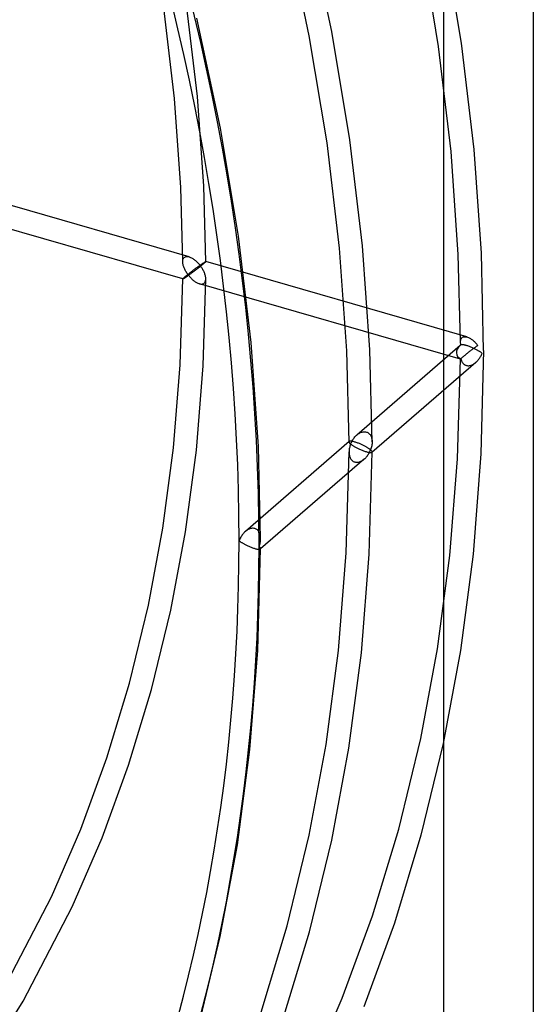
# Model space of a CAD drawing. Header units: millimetres. Extents: x -209 to 201, y -266 to 259.
# Tile 15 of 18: x 157 to 201, y -91 to -6. Entities that reach past the tile are written whole.
import ezdxf

# ---------------------------------------------------------------- set-up
doc = ezdxf.new("R2010")
doc.units = ezdxf.units.MM
doc.layers.add('HIDDEN', color=7, linetype='Continuous')
doc.layers.add('THICK', color=7, linetype='Continuous')

msp = doc.modelspace()

# ---------------------------------------------------------------- linework, layer by layer
at = {"layer": 'HIDDEN'}
for p, q in [((183.893, -6.614), (181.856, 2.906)), ((181.928, -6.987), (179.91, 2.443)), ((195.119, -7.621), (193.559, 1.757)), ((193.139, -7.904), (191.594, 1.384)), ((170.245, -12.43), (169.312, -4.563)), ((172.236, -12.241), (171.292, -4.281)), ((174.226, -14.985), (172.189, -5.466)), ((185.452, -15.993), (183.893, -6.614)), ((183.472, -16.275), (181.928, -6.987)), ((196.211, -16.83), (195.119, -7.621)), ((194.22, -17.019), (193.139, -7.904)), ((170.789, -20.123), (170.245, -12.43)), ((172.787, -20.03), (172.236, -12.241)), ((175.786, -24.364), (174.226, -14.985)), ((186.544, -25.202), (185.452, -15.993)), ((184.553, -25.39), (183.472, -16.275)), ((194.85, -25.934), (194.22, -17.019)), ((196.848, -25.84), (196.211, -16.83)), ((171.512, -26.147), (148.866, -19.61)), ((170.956, -26.568), (170.789, -20.123)), ((172.956, -26.566), (172.787, -20.03)), ((170.958, -28.069), (148.311, -21.531)), ((176.878, -33.573), (175.786, -24.364)), ((185.184, -34.306), (184.553, -25.39)), ((187.181, -34.213), (186.544, -25.202)), ((170.957, -26.507), (170.965, -26.444)), ((170.965, -26.444), (170.978, -26.386)), ((170.978, -26.386), (170.997, -26.331)), ((170.997, -26.331), (171.021, -26.281)), ((171.021, -26.281), (171.052, -26.237)), ((171.052, -26.237), (171.089, -26.2)), ((171.089, -26.2), (171.136, -26.166)), ((171.136, -26.166), (171.19, -26.141)), ((171.19, -26.141), (171.248, -26.126)), ((171.248, -26.126), (171.311, -26.119)), ((171.311, -26.119), (171.376, -26.121)), ((171.376, -26.121), (171.444, -26.131)), ((171.444, -26.131), (171.513, -26.148)), ((171.513, -26.148), (171.577, -26.168)), ((171.577, -26.168), (171.64, -26.194)), ((171.64, -26.194), (171.704, -26.224)), ((171.704, -26.224), (171.767, -26.258)), ((171.767, -26.258), (171.83, -26.296)), ((171.83, -26.296), (171.893, -26.337)), ((171.893, -26.337), (171.954, -26.382)), ((171.954, -26.382), (172.015, -26.429)), ((172.015, -26.429), (172.075, -26.478)), ((195.043, -33.522), (194.85, -25.934)), ((197.045, -34.27), (196.848, -25.84)), ((170.956, -26.571), (170.957, -26.507)), ((170.958, -26.633), (170.956, -26.571)), ((170.965, -26.697), (170.958, -26.633)), ((170.975, -26.762), (170.965, -26.697)), ((170.989, -26.827), (170.975, -26.762)), ((171.006, -26.893), (170.989, -26.827)), ((171.026, -26.96), (171.006, -26.893)), ((171.048, -27.026), (171.026, -26.96)), ((171.074, -27.092), (171.048, -27.026)), ((171.101, -27.158), (171.074, -27.092)), ((171.132, -27.225), (171.101, -27.158)), ((171.165, -27.292), (171.132, -27.225)), ((171.2, -27.358), (171.165, -27.292)), ((171.865, -27.319), (171.805, -27.364)), ((171.924, -27.274), (171.865, -27.319)), ((171.982, -27.231), (171.924, -27.274)), ((172.039, -27.188), (171.982, -27.231)), ((172.08, -27.29), (172.024, -27.333)), ((172.096, -27.146), (172.039, -27.188)), ((172.075, -26.478), (172.133, -26.53)), ((172.138, -27.246), (172.08, -27.29)), ((172.151, -27.105), (172.096, -27.146)), ((172.133, -26.53), (172.191, -26.585)), ((172.195, -27.202), (172.138, -27.246)), ((172.205, -27.066), (172.151, -27.105)), ((172.191, -26.585), (172.247, -26.641)), ((172.253, -27.157), (172.195, -27.202)), ((172.258, -27.027), (172.205, -27.066)), ((172.247, -26.641), (172.302, -26.699)), ((172.311, -27.112), (172.253, -27.157)), ((172.31, -26.989), (172.258, -27.027)), ((172.302, -26.699), (172.355, -26.759)), ((172.36, -26.953), (172.31, -26.989)), ((172.369, -27.067), (172.311, -27.112)), ((172.355, -26.759), (172.407, -26.821)), ((172.41, -26.918), (172.36, -26.953)), ((172.426, -27.022), (172.369, -27.067)), ((172.407, -26.821), (172.457, -26.884)), ((172.457, -26.884), (172.41, -26.918)), ((172.483, -26.978), (172.426, -27.022)), ((172.457, -26.884), (172.503, -26.851)), ((172.503, -26.944), (172.457, -26.884)), ((172.538, -26.933), (172.483, -26.978)), ((172.503, -26.851), (172.547, -26.82)), ((172.547, -27.006), (172.503, -26.944)), ((172.592, -26.89), (172.538, -26.933)), ((172.547, -26.82), (172.59, -26.79)), ((172.59, -27.068), (172.547, -27.006)), ((172.59, -26.79), (172.631, -26.762)), ((172.631, -27.132), (172.59, -27.068)), ((172.644, -26.848), (172.592, -26.89)), ((172.631, -26.762), (172.67, -26.735)), ((172.67, -27.197), (172.631, -27.132)), ((172.693, -26.808), (172.644, -26.848)), ((172.67, -26.735), (172.708, -26.709)), ((172.707, -27.262), (172.67, -27.197)), ((172.74, -26.769), (172.693, -26.808)), ((172.743, -27.328), (172.707, -27.262)), ((172.708, -26.709), (172.743, -26.685)), ((172.782, -26.733), (172.74, -26.769)), ((172.743, -26.685), (172.777, -26.663)), ((172.777, -26.663), (172.808, -26.643)), ((172.821, -26.7), (172.782, -26.733)), ((172.808, -26.643), (172.836, -26.625)), ((172.858, -26.668), (172.821, -26.7)), ((172.836, -26.625), (172.862, -26.609)), ((172.889, -26.64), (172.858, -26.668)), ((172.862, -26.609), (172.886, -26.595)), ((172.886, -26.595), (172.906, -26.583)), ((172.914, -26.616), (172.889, -26.64)), ((172.906, -26.583), (172.923, -26.574)), ((172.932, -26.597), (172.914, -26.616)), ((172.923, -26.574), (172.937, -26.567)), ((172.946, -26.582), (172.932, -26.597)), ((172.937, -26.567), (172.947, -26.564)), ((172.953, -26.572), (172.946, -26.582)), ((172.947, -26.564), (172.954, -26.563)), ((172.956, -26.566), (172.953, -26.572)), ((172.954, -26.563), (172.954, -26.564)), ((195.6, -33.101), (172.954, -26.563)), ((172.954, -26.564), (172.955, -26.564)), ((172.955, -26.564), (172.955, -26.564)), ((172.955, -26.564), (172.955, -26.565)), ((172.955, -26.565), (172.955, -26.565)), ((172.955, -26.565), (172.956, -26.566)), ((170.732, -35.509), (170.955, -28.066)), ((170.958, -28.06), (170.955, -28.066)), ((170.955, -28.066), (170.956, -28.067)), ((170.956, -28.067), (170.956, -28.067)), ((170.956, -28.067), (170.956, -28.068)), ((170.956, -28.068), (170.957, -28.068)), ((170.957, -28.068), (170.957, -28.069)), ((170.957, -28.069), (170.958, -28.069)), ((170.965, -28.049), (170.958, -28.06)), ((170.958, -28.069), (170.964, -28.069)), ((170.964, -28.069), (170.974, -28.065)), ((170.978, -28.034), (170.965, -28.049)), ((170.974, -28.065), (170.988, -28.059)), ((170.997, -28.015), (170.978, -28.034)), ((170.988, -28.059), (171.004, -28.051)), ((171.022, -27.992), (170.997, -28.015)), ((171.004, -28.051), (171.024, -28.04)), ((171.053, -27.964), (171.022, -27.992)), ((171.024, -28.04), (171.047, -28.026)), ((171.047, -28.026), (171.072, -28.011)), ((171.089, -27.932), (171.053, -27.964)), ((171.072, -28.011), (171.1, -27.993)), ((171.129, -27.897), (171.089, -27.932)), ((171.1, -27.993), (171.131, -27.974)), ((171.174, -27.86), (171.129, -27.897)), ((171.131, -27.974), (171.163, -27.952)), ((171.163, -27.952), (171.199, -27.929)), ((171.223, -27.819), (171.174, -27.86)), ((171.199, -27.929), (171.237, -27.903)), ((171.238, -27.425), (171.2, -27.358)), ((171.275, -27.777), (171.223, -27.819)), ((171.237, -27.903), (171.277, -27.876)), ((171.277, -27.491), (171.238, -27.425)), ((171.329, -27.733), (171.275, -27.777)), ((171.319, -27.557), (171.277, -27.491)), ((171.277, -27.876), (171.319, -27.847)), ((171.364, -27.622), (171.319, -27.557)), ((171.319, -27.847), (171.363, -27.816)), ((171.386, -27.688), (171.329, -27.733)), ((171.363, -27.816), (171.409, -27.784)), ((171.41, -27.686), (171.364, -27.622)), ((171.444, -27.642), (171.386, -27.688)), ((171.409, -27.784), (171.457, -27.75)), ((171.457, -27.75), (171.41, -27.686)), ((171.504, -27.595), (171.444, -27.642)), ((171.503, -27.717), (171.457, -27.75)), ((171.457, -27.75), (171.505, -27.809)), ((171.55, -27.683), (171.503, -27.717)), ((171.564, -27.548), (171.504, -27.595)), ((171.505, -27.809), (171.553, -27.867)), ((171.599, -27.648), (171.55, -27.683)), ((171.553, -27.867), (171.603, -27.923)), ((171.624, -27.502), (171.564, -27.548)), ((171.648, -27.612), (171.599, -27.648)), ((171.603, -27.923), (171.654, -27.978)), ((171.685, -27.455), (171.624, -27.502)), ((171.699, -27.575), (171.648, -27.612)), ((171.654, -27.978), (171.707, -28.032)), ((171.745, -27.409), (171.685, -27.455)), ((171.751, -27.537), (171.699, -27.575)), ((171.707, -28.032), (171.76, -28.084)), ((171.805, -27.364), (171.745, -27.409)), ((171.804, -27.498), (171.751, -27.537)), ((171.76, -28.084), (171.815, -28.133)), ((171.858, -27.458), (171.804, -27.498)), ((171.815, -28.133), (171.871, -28.181)), ((171.912, -27.417), (171.858, -27.458)), ((171.968, -27.375), (171.912, -27.417)), ((172.024, -27.333), (171.968, -27.375)), ((172.73, -35.615), (172.956, -28.068)), ((172.776, -27.395), (172.743, -27.328)), ((172.807, -27.463), (172.776, -27.395)), ((172.836, -27.53), (172.807, -27.463)), ((172.862, -27.598), (172.836, -27.53)), ((172.885, -27.666), (172.862, -27.598)), ((172.905, -27.735), (172.885, -27.666)), ((172.923, -27.802), (172.905, -27.735)), ((172.937, -27.87), (172.923, -27.802)), ((172.947, -27.936), (172.937, -27.87)), ((172.945, -28.191), (172.953, -28.129)), ((172.953, -28.001), (172.947, -27.936)), ((172.956, -28.065), (172.953, -28.001)), ((172.953, -28.129), (172.956, -28.065)), ((171.871, -28.181), (171.927, -28.227)), ((171.927, -28.227), (171.984, -28.27)), ((171.984, -28.27), (172.042, -28.31)), ((172.042, -28.31), (172.101, -28.348)), ((172.101, -28.348), (172.16, -28.383)), ((172.16, -28.383), (172.22, -28.414)), ((172.22, -28.414), (172.279, -28.442)), ((172.279, -28.442), (172.339, -28.465)), ((172.339, -28.465), (172.398, -28.485)), ((172.398, -28.485), (172.459, -28.5)), ((195.046, -35.022), (172.399, -28.485)), ((172.459, -28.5), (172.518, -28.509)), ((172.518, -28.509), (172.576, -28.513)), ((172.576, -28.513), (172.631, -28.51)), ((172.631, -28.51), (172.684, -28.501)), ((172.684, -28.501), (172.734, -28.485)), ((172.734, -28.485), (172.78, -28.462)), ((172.78, -28.462), (172.821, -28.432)), ((172.821, -28.432), (172.857, -28.395)), ((172.857, -28.395), (172.888, -28.351)), ((172.888, -28.351), (172.913, -28.302)), ((172.913, -28.302), (172.932, -28.249)), ((172.932, -28.249), (172.945, -28.191)), ((195.069, -33.327), (195.081, -33.293)), ((195.081, -33.293), (195.096, -33.26)), ((195.096, -33.26), (195.113, -33.23)), ((195.113, -33.23), (195.132, -33.202)), ((195.132, -33.202), (195.153, -33.176)), ((195.153, -33.176), (195.177, -33.153)), ((195.177, -33.153), (195.224, -33.12)), ((195.224, -33.12), (195.278, -33.095)), ((195.278, -33.095), (195.336, -33.079)), ((195.336, -33.079), (195.398, -33.073)), ((195.398, -33.073), (195.464, -33.075)), ((195.464, -33.075), (195.532, -33.084)), ((195.532, -33.084), (195.601, -33.101)), ((195.601, -33.101), (195.66, -33.12)), ((195.66, -33.12), (195.72, -33.144)), ((195.72, -33.144), (195.78, -33.172)), ((195.78, -33.172), (195.84, -33.203)), ((195.84, -33.203), (195.899, -33.238)), ((195.899, -33.238), (195.958, -33.276)), ((195.958, -33.276), (196.016, -33.316)), ((177.515, -42.584), (176.878, -33.573)), ((195.012, -33.841), (186.052, -41.601)), ((195.043, -33.522), (195.044, -33.48)), ((195.045, -33.563), (195.043, -33.522)), ((195.044, -33.48), (195.047, -33.44)), ((195.048, -33.606), (195.045, -33.563)), ((195.047, -33.44), (195.052, -33.401)), ((195.052, -33.65), (195.048, -33.606)), ((195.052, -33.401), (195.06, -33.363)), ((195.059, -33.695), (195.052, -33.65)), ((195.068, -33.741), (195.059, -33.695)), ((195.06, -33.363), (195.069, -33.327)), ((195.078, -33.788), (195.068, -33.741)), ((195.089, -33.783), (195.078, -33.788)), ((195.102, -33.779), (195.089, -33.783)), ((195.116, -33.776), (195.102, -33.779)), ((195.132, -33.773), (195.116, -33.776)), ((195.149, -33.771), (195.132, -33.773)), ((195.169, -33.771), (195.149, -33.771)), ((195.19, -33.771), (195.169, -33.771)), ((195.213, -33.772), (195.19, -33.771)), ((195.239, -33.773), (195.213, -33.772)), ((195.266, -33.776), (195.239, -33.773)), ((195.294, -33.78), (195.266, -33.776)), ((195.325, -33.785), (195.294, -33.78)), ((195.358, -33.791), (195.325, -33.785)), ((195.392, -33.798), (195.358, -33.791)), ((195.428, -33.806), (195.392, -33.798)), ((195.466, -33.816), (195.428, -33.806)), ((195.505, -33.826), (195.466, -33.816)), ((195.545, -33.837), (195.505, -33.826)), ((195.609, -33.856), (195.545, -33.837)), ((195.675, -33.877), (195.609, -33.856)), ((195.743, -33.9), (195.675, -33.877)), ((195.811, -33.925), (195.743, -33.9)), ((195.879, -33.951), (195.811, -33.925)), ((195.947, -33.978), (195.879, -33.951)), ((196.013, -34.006), (195.947, -33.978)), ((196.079, -34.034), (196.013, -34.006)), ((196.016, -33.316), (196.073, -33.359)), ((196.073, -33.359), (196.13, -33.405)), ((196.143, -34.063), (196.079, -34.034)), ((196.143, -34.13), (196.088, -34.17)), ((196.13, -33.405), (196.186, -33.452)), ((196.205, -34.092), (196.143, -34.063)), ((196.197, -34.089), (196.143, -34.13)), ((196.186, -33.452), (196.241, -33.502)), ((196.25, -34.05), (196.197, -34.089)), ((196.266, -34.121), (196.205, -34.092)), ((196.241, -33.502), (196.295, -33.554)), ((196.302, -34.012), (196.25, -34.05)), ((196.324, -34.15), (196.266, -34.121)), ((196.295, -33.554), (196.348, -33.608)), ((196.353, -33.975), (196.302, -34.012)), ((196.38, -34.179), (196.324, -34.15)), ((196.348, -33.608), (196.399, -33.663)), ((196.403, -33.939), (196.353, -33.975)), ((196.399, -33.663), (196.449, -33.72)), ((196.452, -33.904), (196.403, -33.939)), ((196.449, -33.72), (196.498, -33.778)), ((196.499, -33.87), (196.452, -33.904)), ((196.498, -33.778), (196.545, -33.837)), ((196.545, -33.837), (196.499, -33.87)), ((185.378, -42.209), (185.184, -34.306)), ((187.378, -42.206), (187.181, -34.213)), ((195.053, -35.003), (195.047, -35.01)), ((195.06, -34.995), (195.053, -35.003)), ((195.07, -34.984), (195.06, -34.995)), ((195.082, -34.972), (195.07, -34.984)), ((195.096, -34.958), (195.082, -34.972)), ((195.113, -34.942), (195.096, -34.958)), ((195.132, -34.925), (195.113, -34.942)), ((195.153, -34.906), (195.132, -34.925)), ((195.177, -34.885), (195.153, -34.906)), ((195.215, -34.852), (195.177, -34.885)), ((195.258, -34.816), (195.215, -34.852)), ((195.304, -34.778), (195.258, -34.816)), ((195.354, -34.738), (195.304, -34.778)), ((195.406, -34.696), (195.354, -34.738)), ((195.46, -34.653), (195.406, -34.696)), ((195.515, -34.609), (195.46, -34.653)), ((195.572, -34.564), (195.515, -34.609)), ((195.63, -34.519), (195.572, -34.564)), ((195.687, -34.474), (195.63, -34.519)), ((195.746, -34.429), (195.687, -34.474)), ((195.804, -34.385), (195.746, -34.429)), ((195.862, -34.341), (195.804, -34.385)), ((195.919, -34.297), (195.862, -34.341)), ((195.976, -34.254), (195.919, -34.297)), ((196.032, -34.212), (195.976, -34.254)), ((196.088, -34.17), (196.032, -34.212)), ((196.434, -34.208), (196.38, -34.179)), ((196.486, -34.236), (196.434, -34.208)), ((196.536, -34.264), (196.486, -34.236)), ((196.584, -34.292), (196.536, -34.264)), ((196.629, -34.319), (196.584, -34.292)), ((196.626, -35.036), (196.669, -34.976)), ((196.672, -34.346), (196.629, -34.319)), ((196.669, -34.976), (196.711, -34.914)), ((196.713, -34.373), (196.672, -34.346)), ((196.711, -34.914), (196.75, -34.851)), ((196.752, -34.399), (196.713, -34.373)), ((196.75, -34.851), (196.787, -34.787)), ((196.788, -34.424), (196.752, -34.399)), ((196.787, -34.787), (196.821, -34.722)), ((196.822, -34.449), (196.788, -34.424)), ((197.045, -34.27), (196.815, -43.243)), ((196.821, -34.722), (196.854, -34.655)), ((196.854, -34.473), (196.822, -34.449)), ((196.884, -34.497), (196.854, -34.473)), ((196.854, -34.655), (196.884, -34.588)), ((196.911, -34.52), (196.884, -34.497)), ((196.884, -34.588), (196.911, -34.52)), ((170.149, -42.714), (170.732, -35.509)), ((172.138, -42.924), (172.73, -35.615)), ((196.373, -35.309), (187.36, -43.114)), ((194.789, -43.678), (195.043, -35.019)), ((195.044, -35.016), (195.043, -35.019)), ((195.043, -35.019), (195.043, -35.02)), ((195.043, -35.02), (195.044, -35.021)), ((195.047, -35.01), (195.044, -35.016)), ((195.044, -35.021), (195.044, -35.021)), ((195.044, -35.021), (195.044, -35.022)), ((195.044, -35.022), (195.045, -35.022)), ((195.045, -35.022), (195.046, -35.022)), ((195.046, -35.022), (195.048, -35.023)), ((195.048, -35.023), (195.052, -35.022)), ((195.052, -35.022), (195.057, -35.021)), ((195.057, -35.021), (195.063, -35.018)), ((195.063, -35.018), (195.07, -35.015)), ((195.07, -35.015), (195.078, -35.011)), ((195.078, -35.011), (195.089, -35.054)), ((195.089, -35.054), (195.102, -35.096)), ((195.102, -35.096), (195.116, -35.136)), ((195.116, -35.136), (195.132, -35.177)), ((195.132, -35.177), (195.149, -35.216)), ((195.149, -35.216), (195.169, -35.254)), ((195.169, -35.254), (195.19, -35.29)), ((195.19, -35.29), (195.213, -35.326)), ((195.213, -35.326), (195.239, -35.359)), ((195.239, -35.359), (195.266, -35.391)), ((195.266, -35.391), (195.294, -35.422)), ((195.294, -35.422), (195.325, -35.45)), ((195.325, -35.45), (195.358, -35.476)), ((195.358, -35.476), (195.392, -35.5)), ((195.392, -35.5), (195.428, -35.521)), ((195.428, -35.521), (195.466, -35.54)), ((195.466, -35.54), (195.505, -35.556)), ((195.505, -35.556), (195.545, -35.569)), ((195.545, -35.569), (195.614, -35.585)), ((195.614, -35.585), (195.685, -35.592)), ((195.685, -35.592), (195.757, -35.592)), ((195.757, -35.592), (195.831, -35.584)), ((195.831, -35.584), (195.904, -35.568)), ((195.904, -35.568), (195.976, -35.547)), ((195.976, -35.547), (196.047, -35.519)), ((196.047, -35.519), (196.117, -35.486)), ((196.117, -35.486), (196.184, -35.448)), ((196.184, -35.448), (196.25, -35.405)), ((196.25, -35.405), (196.313, -35.358)), ((196.313, -35.358), (196.373, -35.308)), ((196.373, -35.308), (196.428, -35.259)), ((196.428, -35.259), (196.481, -35.206)), ((196.481, -35.206), (196.532, -35.152)), ((196.532, -35.152), (196.58, -35.095)), ((196.58, -35.095), (196.626, -35.036)), ((185.78, -41.899), (185.829, -41.835)), ((185.829, -41.835), (185.881, -41.773)), ((185.881, -41.773), (185.935, -41.713)), ((185.935, -41.713), (185.992, -41.656)), ((185.992, -41.656), (186.051, -41.602)), ((186.051, -41.602), (186.112, -41.552)), ((186.112, -41.552), (186.175, -41.506)), ((186.175, -41.506), (186.24, -41.463)), ((186.24, -41.463), (186.308, -41.425)), ((186.308, -41.425), (186.377, -41.392)), ((186.377, -41.392), (186.448, -41.364)), ((186.448, -41.364), (186.52, -41.342)), ((186.52, -41.342), (186.593, -41.327)), ((186.593, -41.327), (186.666, -41.319)), ((186.666, -41.319), (186.738, -41.319)), ((186.738, -41.319), (186.81, -41.327)), ((186.81, -41.327), (186.879, -41.342)), ((186.879, -41.342), (186.941, -41.364)), ((186.941, -41.364), (187, -41.393)), ((187, -41.393), (187.055, -41.428)), ((187.055, -41.428), (187.105, -41.468)), ((187.105, -41.468), (187.152, -41.514)), ((187.152, -41.514), (187.193, -41.564)), ((187.193, -41.564), (187.23, -41.619)), ((187.23, -41.619), (187.263, -41.676)), ((187.263, -41.676), (187.291, -41.736)), ((187.291, -41.736), (187.315, -41.799)), ((187.315, -41.799), (187.335, -41.863)), ((185.396, -42.169), (176.386, -49.973)), ((177.712, -50.577), (177.515, -42.584)), ((185.379, -42.202), (185.378, -42.21)), ((185.378, -42.21), (185.381, -42.228)), ((185.38, -42.195), (185.379, -42.202)), ((185.382, -42.188), (185.38, -42.195)), ((185.381, -42.228), (185.388, -42.247)), ((185.386, -42.181), (185.382, -42.188)), ((185.39, -42.175), (185.386, -42.181)), ((185.388, -42.247), (185.399, -42.268)), ((185.396, -42.169), (185.39, -42.175)), ((185.41, -42.16), (185.396, -42.169)), ((185.399, -42.268), (185.414, -42.29)), ((185.428, -42.152), (185.41, -42.16)), ((185.414, -42.29), (185.433, -42.314)), ((185.434, -42.642), (185.414, -42.726)), ((185.451, -42.147), (185.428, -42.152)), ((185.433, -42.314), (185.456, -42.339)), ((185.456, -42.557), (185.434, -42.642)), ((185.478, -42.143), (185.451, -42.147)), ((185.456, -42.339), (185.483, -42.364)), ((185.483, -42.474), (185.456, -42.557)), ((185.511, -42.142), (185.478, -42.143)), ((185.483, -42.364), (185.513, -42.391)), ((185.513, -42.391), (185.483, -42.474)), ((185.548, -42.143), (185.511, -42.142)), ((185.513, -42.391), (185.543, -42.318)), ((185.541, -42.415), (185.513, -42.391)), ((185.572, -42.439), (185.541, -42.415)), ((185.543, -42.318), (185.575, -42.245)), ((185.591, -42.147), (185.548, -42.143)), ((185.605, -42.465), (185.572, -42.439)), ((185.575, -42.245), (185.611, -42.173)), ((185.639, -42.153), (185.591, -42.147)), ((185.641, -42.49), (185.605, -42.465)), ((185.611, -42.173), (185.649, -42.102)), ((185.692, -42.163), (185.639, -42.153)), ((185.679, -42.517), (185.641, -42.49)), ((185.649, -42.102), (185.69, -42.033)), ((185.72, -42.544), (185.679, -42.517)), ((185.69, -42.033), (185.734, -41.965)), ((185.75, -42.175), (185.692, -42.163)), ((185.763, -42.571), (185.72, -42.544)), ((185.734, -41.965), (185.78, -41.899)), ((185.813, -42.19), (185.75, -42.175)), ((185.809, -42.599), (185.763, -42.571)), ((185.857, -42.628), (185.809, -42.599)), ((185.879, -42.208), (185.813, -42.19)), ((185.907, -42.657), (185.857, -42.628)), ((185.941, -42.227), (185.879, -42.208)), ((185.96, -42.686), (185.907, -42.657)), ((186.006, -42.248), (185.941, -42.227)), ((186.015, -42.716), (185.96, -42.686)), ((186.071, -42.27), (186.006, -42.248)), ((186.137, -42.294), (186.071, -42.27)), ((186.203, -42.319), (186.137, -42.294)), ((186.269, -42.345), (186.203, -42.319)), ((186.334, -42.371), (186.269, -42.345)), ((186.397, -42.399), (186.334, -42.371)), ((186.46, -42.426), (186.397, -42.399)), ((186.52, -42.454), (186.46, -42.426)), ((186.579, -42.482), (186.52, -42.454)), ((186.637, -42.511), (186.579, -42.482)), ((186.692, -42.539), (186.637, -42.511)), ((186.745, -42.566), (186.692, -42.539)), ((186.797, -42.594), (186.745, -42.566)), ((186.847, -42.622), (186.797, -42.594)), ((186.896, -42.65), (186.847, -42.622)), ((186.943, -42.678), (186.896, -42.65)), ((186.988, -42.706), (186.943, -42.678)), ((187.326, -42.633), (187.302, -42.72)), ((187.344, -42.546), (187.326, -42.633)), ((187.335, -41.863), (187.351, -41.93)), ((187.359, -42.46), (187.344, -42.546)), ((187.351, -41.93), (187.363, -41.997)), ((187.37, -42.375), (187.359, -42.46)), ((187.363, -41.997), (187.371, -42.066)), ((187.376, -42.291), (187.37, -42.375)), ((187.371, -42.066), (187.376, -42.136)), ((187.376, -42.136), (187.378, -42.208)), ((187.378, -42.208), (187.376, -42.291)), ((169.225, -49.67), (170.149, -42.714)), ((171.2, -49.983), (172.138, -42.924)), ((185.135, -51.817), (185.378, -43.072)), ((185.381, -42.982), (185.378, -43.066)), ((185.378, -43.066), (185.38, -43.142)), ((185.38, -43.142), (185.385, -43.217)), ((185.388, -42.897), (185.381, -42.982)), ((185.385, -43.217), (185.394, -43.29)), ((185.399, -42.811), (185.388, -42.897)), ((185.394, -43.29), (185.408, -43.363)), ((185.414, -42.726), (185.399, -42.811)), ((185.408, -43.363), (185.425, -43.434)), ((185.425, -43.434), (185.448, -43.503)), ((185.448, -43.503), (185.475, -43.57)), ((186.072, -42.746), (186.015, -42.716)), ((186.132, -42.776), (186.072, -42.746)), ((186.194, -42.806), (186.132, -42.776)), ((186.257, -42.836), (186.194, -42.806)), ((186.323, -42.866), (186.257, -42.836)), ((186.391, -42.896), (186.323, -42.866)), ((186.46, -42.925), (186.391, -42.896)), ((186.53, -42.953), (186.46, -42.925)), ((186.601, -42.981), (186.53, -42.953)), ((186.672, -43.007), (186.601, -42.981)), ((186.742, -43.031), (186.672, -43.007)), ((186.812, -43.054), (186.742, -43.031)), ((186.879, -43.074), (186.812, -43.054)), ((186.818, -43.574), (186.87, -43.517)), ((186.87, -43.517), (186.921, -43.457)), ((186.94, -43.091), (186.879, -43.074)), ((186.921, -43.457), (186.97, -43.394)), ((186.998, -43.106), (186.94, -43.091)), ((186.97, -43.394), (187.016, -43.329)), ((187.031, -42.734), (186.988, -42.706)), ((187.052, -43.118), (186.998, -43.106)), ((187.016, -43.329), (187.061, -43.26)), ((187.073, -42.761), (187.031, -42.734)), ((187.102, -43.127), (187.052, -43.118)), ((187.061, -43.26), (187.103, -43.19)), ((187.112, -42.788), (187.073, -42.761)), ((187.148, -43.134), (187.102, -43.127)), ((187.103, -43.19), (187.143, -43.117)), ((187.149, -42.815), (187.112, -42.788)), ((187.132, -51.923), (187.378, -43.075)), ((187.143, -43.117), (187.18, -43.043)), ((187.189, -43.139), (187.148, -43.134)), ((187.184, -42.841), (187.149, -42.815)), ((187.18, -43.043), (187.214, -42.968)), ((187.216, -42.867), (187.184, -42.841)), ((187.226, -43.141), (187.189, -43.139)), ((187.214, -42.968), (187.245, -42.891)), ((187.245, -42.891), (187.216, -42.867)), ((187.259, -43.142), (187.226, -43.141)), ((187.275, -42.806), (187.245, -42.891)), ((187.245, -42.891), (187.275, -42.919)), ((187.287, -43.14), (187.259, -43.142)), ((187.302, -42.72), (187.275, -42.806)), ((187.275, -42.919), (187.302, -42.946)), ((187.311, -43.136), (187.287, -43.14)), ((187.302, -42.946), (187.325, -42.971)), ((187.331, -43.13), (187.311, -43.136)), ((187.325, -42.971), (187.344, -42.995)), ((187.348, -43.123), (187.331, -43.13)), ((187.344, -42.995), (187.359, -43.017)), ((187.36, -43.114), (187.348, -43.123)), ((187.359, -43.017), (187.37, -43.038)), ((187.366, -43.109), (187.36, -43.114)), ((187.37, -43.103), (187.366, -43.109)), ((187.37, -43.038), (187.376, -43.057)), ((187.374, -43.096), (187.37, -43.103)), ((187.376, -43.089), (187.374, -43.096)), ((187.376, -43.057), (187.378, -43.074)), ((187.378, -43.082), (187.376, -43.089)), ((187.378, -43.074), (187.378, -43.082)), ((196.815, -43.243), (196.14, -51.923)), ((186.707, -43.68), (177.694, -51.485)), ((185.475, -43.57), (185.508, -43.634)), ((185.508, -43.634), (185.545, -43.694)), ((185.545, -43.694), (185.588, -43.75)), ((185.588, -43.75), (185.636, -43.801)), ((185.636, -43.801), (185.69, -43.846)), ((185.69, -43.846), (185.748, -43.885)), ((185.748, -43.885), (185.812, -43.917)), ((185.812, -43.917), (185.879, -43.94)), ((185.879, -43.94), (185.943, -43.955)), ((185.943, -43.955), (186.008, -43.963)), ((186.008, -43.963), (186.075, -43.964)), ((186.075, -43.964), (186.143, -43.958)), ((186.143, -43.958), (186.211, -43.946)), ((186.211, -43.946), (186.278, -43.928)), ((186.278, -43.928), (186.344, -43.905)), ((186.344, -43.905), (186.409, -43.878)), ((186.409, -43.878), (186.472, -43.845)), ((186.472, -43.845), (186.534, -43.809)), ((186.534, -43.809), (186.594, -43.769)), ((186.594, -43.769), (186.652, -43.725)), ((186.652, -43.725), (186.708, -43.679)), ((186.708, -43.679), (186.764, -43.628)), ((186.764, -43.628), (186.818, -43.574)), ((194.114, -52.059), (194.789, -43.678)), ((167.978, -56.363), (169.225, -49.67)), ((169.933, -56.781), (171.2, -49.983)), ((176.068, -50.337), (176.024, -50.404)), ((176.114, -50.271), (176.068, -50.337)), ((176.163, -50.206), (176.114, -50.271)), ((176.214, -50.144), (176.163, -50.206)), ((176.269, -50.085), (176.214, -50.144)), ((176.326, -50.027), (176.269, -50.085)), ((176.385, -49.973), (176.326, -50.027)), ((176.446, -49.923), (176.385, -49.973)), ((176.509, -49.877), (176.446, -49.923)), ((176.574, -49.834), (176.509, -49.877)), ((176.642, -49.796), (176.574, -49.834)), ((176.711, -49.763), (176.642, -49.796)), ((176.782, -49.735), (176.711, -49.763)), ((176.854, -49.713), (176.782, -49.735)), ((176.927, -49.698), (176.854, -49.713)), ((177, -49.691), (176.927, -49.698)), ((177.073, -49.69), (177, -49.691)), ((177.144, -49.698), (177.073, -49.69)), ((177.212, -49.713), (177.144, -49.698)), ((177.273, -49.735), (177.212, -49.713)), ((177.33, -49.762), (177.273, -49.735)), ((177.384, -49.796), (177.33, -49.762)), ((177.433, -49.835), (177.384, -49.796)), ((177.479, -49.879), (177.433, -49.835)), ((177.52, -49.927), (177.479, -49.879)), ((177.557, -49.979), (177.52, -49.927)), ((177.59, -50.034), (177.557, -49.979)), ((177.618, -50.092), (177.59, -50.034)), ((177.643, -50.153), (177.618, -50.092)), ((177.664, -50.217), (177.643, -50.153)), ((177.681, -50.284), (177.664, -50.217)), ((177.694, -50.354), (177.681, -50.284)), ((177.704, -50.426), (177.694, -50.354)), ((175.876, -50.689), (175.846, -50.763)), ((175.846, -50.763), (175.874, -50.785)), ((175.874, -50.785), (175.903, -50.809)), ((175.909, -50.616), (175.876, -50.689)), ((175.903, -50.809), (175.935, -50.833)), ((175.945, -50.544), (175.909, -50.616)), ((175.935, -50.833), (175.969, -50.858)), ((175.983, -50.474), (175.945, -50.544)), ((175.969, -50.858), (176.006, -50.883)), ((176.024, -50.404), (175.983, -50.474)), ((176.006, -50.883), (176.045, -50.909)), ((176.045, -50.909), (176.086, -50.935)), ((176.086, -50.935), (176.129, -50.962)), ((176.129, -50.962), (176.174, -50.989)), ((176.174, -50.989), (176.222, -51.017)), ((176.222, -51.017), (176.272, -51.045)), ((176.272, -51.045), (176.324, -51.074)), ((176.324, -51.074), (176.378, -51.102)), ((176.378, -51.102), (176.434, -51.131)), ((176.434, -51.131), (176.492, -51.16)), ((176.492, -51.16), (176.553, -51.189)), ((176.553, -51.189), (176.615, -51.218)), ((176.615, -51.218), (176.679, -51.247)), ((177.579, -51.263), (177.61, -51.176)), ((177.61, -51.176), (177.637, -51.09)), ((177.637, -51.09), (177.659, -51.003)), ((177.659, -51.003), (177.678, -50.917)), ((177.678, -50.917), (177.693, -50.831)), ((177.693, -50.831), (177.704, -50.745)), ((177.71, -50.501), (177.704, -50.426)), ((177.704, -50.745), (177.71, -50.661)), ((177.712, -50.578), (177.71, -50.501)), ((177.71, -50.661), (177.712, -50.578)), ((176.679, -51.247), (176.745, -51.276)), ((176.745, -51.276), (176.811, -51.304)), ((176.811, -51.304), (176.879, -51.331)), ((176.879, -51.331), (176.947, -51.357)), ((176.947, -51.357), (177.015, -51.382)), ((177.015, -51.382), (177.083, -51.405)), ((177.083, -51.405), (177.148, -51.426)), ((177.148, -51.426), (177.212, -51.446)), ((177.212, -51.446), (177.273, -51.462)), ((177.273, -51.462), (177.33, -51.477)), ((177.33, -51.477), (177.384, -51.489)), ((177.384, -51.489), (177.433, -51.498)), ((177.433, -51.498), (177.479, -51.505)), ((177.466, -60.294), (177.712, -51.446)), ((177.479, -51.505), (177.52, -51.51)), ((177.52, -51.51), (177.557, -51.513)), ((177.557, -51.513), (177.59, -51.513)), ((177.609, -51.29), (177.579, -51.263)), ((177.59, -51.513), (177.618, -51.511)), ((177.636, -51.317), (177.609, -51.29)), ((177.618, -51.511), (177.643, -51.507)), ((177.659, -51.342), (177.636, -51.317)), ((177.643, -51.507), (177.664, -51.502)), ((177.678, -51.366), (177.659, -51.342)), ((177.664, -51.502), (177.681, -51.494)), ((177.693, -51.389), (177.678, -51.366)), ((177.681, -51.494), (177.694, -51.485)), ((177.703, -51.409), (177.693, -51.389)), ((177.694, -51.485), (177.7, -51.48)), ((177.7, -51.48), (177.704, -51.474)), ((177.71, -51.428), (177.703, -51.409)), ((177.704, -51.474), (177.708, -51.468)), ((177.708, -51.468), (177.71, -51.461)), ((177.712, -51.446), (177.71, -51.428)), ((177.71, -51.461), (177.711, -51.453)), ((177.711, -51.453), (177.712, -51.446)), ((184.464, -60.281), (185.135, -51.817)), ((186.453, -60.49), (187.132, -51.923)), ((193.041, -60.149), (194.114, -52.059)), ((196.14, -51.923), (195.042, -60.299)), ((166.333, -63.135), (167.978, -56.363)), ((168.262, -63.661), (169.933, -56.781)), ((176.787, -68.861), (177.466, -60.294)), ((183.386, -68.448), (184.464, -60.281)), ((185.362, -68.762), (186.453, -60.49)), ((191.591, -67.934), (193.041, -60.149)), ((195.042, -60.299), (193.545, -68.361)), ((164.37, -69.607), (166.333, -63.135)), ((166.267, -70.241), (168.262, -63.661)), ((189.685, -75.783), (191.591, -67.934)), ((175.695, -77.133), (176.787, -68.861)), ((181.925, -76.305), (183.386, -68.448)), ((183.881, -76.723), (185.362, -68.762)), ((193.545, -68.361), (191.613, -76.313)), ((162.109, -75.782), (164.37, -69.607)), ((163.967, -76.523), (166.267, -70.241)), ((159.566, -81.663), (162.109, -75.782)), ((187.41, -83.285), (189.685, -75.783)), ((161.379, -82.509), (163.967, -76.523)), ((180.018, -84.154), (181.925, -76.305)), ((181.948, -84.681), (183.881, -76.723)), ((191.613, -76.313), (189.306, -83.921)), ((174.215, -85.094), (175.695, -77.133)), ((155.391, -89.709), (159.566, -81.663)), ((157.125, -90.704), (161.379, -82.509)), ((184.789, -90.443), (187.41, -83.285)), ((177.744, -91.656), (180.018, -84.154)), ((189.306, -83.921), (186.647, -91.183)), ((172.282, -93.052), (174.215, -85.094)), ((179.641, -92.291), (181.948, -84.681)), ((181.842, -97.26), (184.789, -90.443)), ((152.332, -98.296), (157.125, -90.704))]:
    msp.add_line(p, q, dxfattribs=at)
for centre, major_axis, ratio, start_param, end_param in [((0, 0), (-134.237, 155.003), 0.75, -2.427868, -0.857072), ((0, 0), (132.927, -153.491), 0.75, 0.713724, 2.284521), ((196.045, -34.27), (1.354, 0.298), 0.615841, 2.291643, 3.791588), ((196.045, -34.27), (1.354, 0.298), 0.615841, 2.222528, 2.291643), ((0, 0), (132.927, -153.491), 0.75, 0.000009, 0.713724), ((0, 0), (-134.237, 155.003), 0.75, -3.141584, -2.427868)]:
    msp.add_ellipse(centre, major_axis=major_axis, ratio=ratio, start_param=start_param, end_param=end_param, dxfattribs=at)
at = {"layer": 'THICK'}
for p, q in [((201.351, 143.226), (201.351, -259.476)), ((193.588, -266.198), (193.588, 136.503))]:
    msp.add_line(p, q, dxfattribs=at)

doc.saveas('drawing.dxf')
